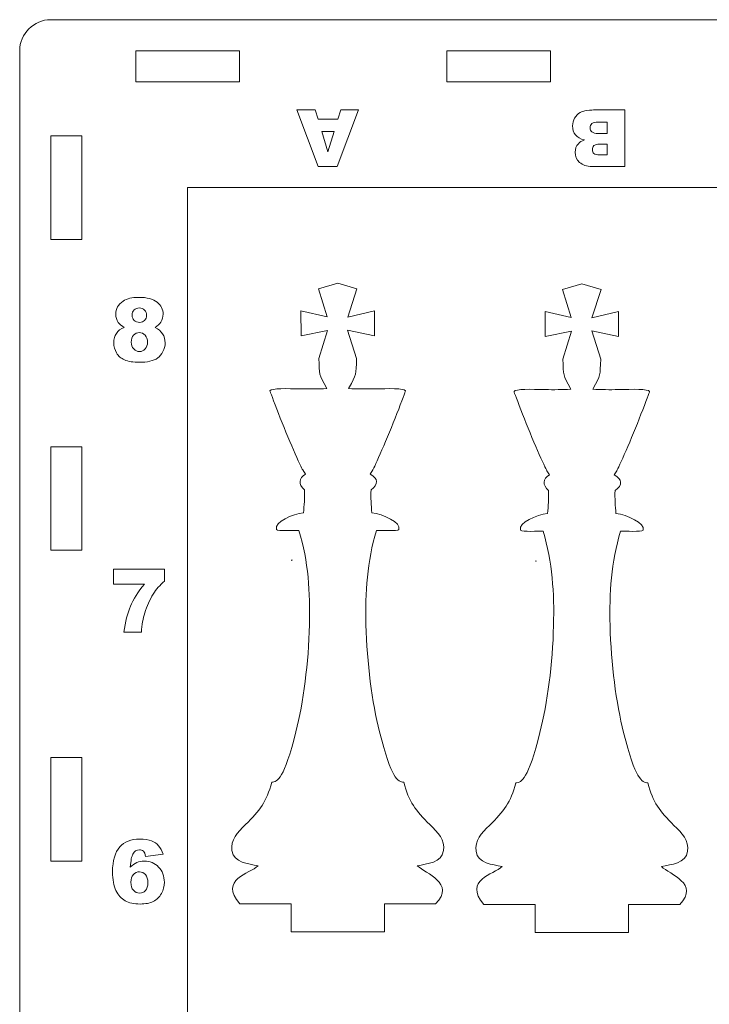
# Model space of a CAD drawing. Header units: centimetres. Extents: x -35.3 to 32, y -35 to 36.2.
# Tile 6 of 54: x -35.1 to -28.4, y -5 to 4.5. Entities that reach past the tile are written whole.
import ezdxf

# ---------------------------------------------------------------- set-up
doc = ezdxf.new("R2010")
doc.units = ezdxf.units.CM
doc.header["$MEASUREMENT"] = 0
doc.layers.add('Layer 1', color=7, linetype='Continuous')

msp = doc.modelspace()

# ---------------------------------------------------------------- linework, layer by layer
at = {"layer": 'Layer 1', "lineweight": 9}
for points, knots in [([(-34.79702, 4.47803), (-34.79702, 4.47803), (-11.15703, 4.47803), (-11.15703, 4.47803), (-11.15703, 4.47803), (-10.99203, 4.47803), (-10.85703, 4.34304), (-10.85703, 4.17803), (-10.85703, 4.17803), (-10.85703, 4.17803), (-10.85703, -19.46197), (-10.85703, -19.46197), (-10.85703, -19.46197), (-10.85703, -19.62697), (-10.99203, -19.76197), (-11.15703, -19.76197), (-11.15703, -19.76197), (-11.15703, -19.76197), (-34.79702, -19.76197), (-34.79702, -19.76197), (-34.79702, -19.76197), (-34.96202, -19.76197), (-35.09702, -19.62697), (-35.09702, -19.46197), (-35.09702, -19.46197), (-35.09702, -19.46197), (-35.09702, 4.17803), (-35.09702, 4.17803), (-35.09702, 4.17803), (-35.09702, 4.34304), (-34.96202, 4.47803), (-34.79702, 4.47803)], [0, 0, 0, 0, 0.1111111, 0.1111111, 0.1111111, 0.1111111, 0.2222222, 0.2222222, 0.2222222, 0.2222222, 0.3333333, 0.3333333, 0.3333333, 0.3333333, 0.4444444, 0.4444444, 0.4444444, 0.4444444, 0.5555556, 0.5555556, 0.5555556, 0.5555556, 0.6666667, 0.6666667, 0.6666667, 0.6666667, 0.7777778, 0.7777778, 0.7777778, 0.7777778, 1, 1, 1, 1]), ([(-33.97704, 4.17803), (-33.97704, 4.17803), (-32.97704, 4.17803), (-32.97704, 4.17803), (-32.97704, 4.17803), (-32.97704, 4.17803), (-32.97704, 3.87803), (-32.97704, 3.87803), (-32.97704, 3.87803), (-32.97704, 3.87803), (-33.97704, 3.87803), (-33.97704, 3.87803), (-33.97704, 3.87803), (-33.97704, 3.87803), (-33.97704, 4.17803), (-33.97704, 4.17803)], [0, 0, 0, 0, 0.2, 0.2, 0.2, 0.2, 0.4, 0.4, 0.4, 0.4, 0.6, 0.6, 0.6, 0.6, 1, 1, 1, 1]), ([(-30.97704, 4.17803), (-30.97704, 4.17803), (-29.97704, 4.17803), (-29.97704, 4.17803), (-29.97704, 4.17803), (-29.97704, 4.17803), (-29.97704, 3.87803), (-29.97704, 3.87803), (-29.97704, 3.87803), (-29.97704, 3.87803), (-30.97704, 3.87803), (-30.97704, 3.87803), (-30.97704, 3.87803), (-30.97704, 3.87803), (-30.97704, 4.17803), (-30.97704, 4.17803)], [0, 0, 0, 0, 0.2, 0.2, 0.2, 0.2, 0.4, 0.4, 0.4, 0.4, 0.6, 0.6, 0.6, 0.6, 1, 1, 1, 1]), ([(-34.79703, 2.35802), (-34.79703, 2.35802), (-34.79703, 3.35802), (-34.79703, 3.35802), (-34.79703, 3.35802), (-34.79703, 3.35802), (-34.49703, 3.35802), (-34.49703, 3.35802), (-34.49703, 3.35802), (-34.49703, 3.35802), (-34.49703, 2.35802), (-34.49703, 2.35802), (-34.49703, 2.35802), (-34.49703, 2.35802), (-34.79703, 2.35802), (-34.79703, 2.35802)], [0, 0, 0, 0, 0.2, 0.2, 0.2, 0.2, 0.4, 0.4, 0.4, 0.4, 0.6, 0.6, 0.6, 0.6, 1, 1, 1, 1]), ([(-33.47702, 2.85803), (-33.47702, 2.85803), (-12.47703, 2.85803), (-12.47703, 2.85803), (-12.47703, 2.85803), (-12.47703, 2.85803), (-12.47703, -18.14198), (-12.47703, -18.14198), (-12.47703, -18.14198), (-12.47703, -18.14198), (-33.47702, -18.14198), (-33.47702, -18.14198), (-33.47702, -18.14198), (-33.47702, -18.14198), (-33.47702, 2.85803), (-33.47702, 2.85803)], [0, 0, 0, 0, 0.2, 0.2, 0.2, 0.2, 0.4, 0.4, 0.4, 0.4, 0.6, 0.6, 0.6, 0.6, 1, 1, 1, 1]), ([(-31.57913, -4.05281), (-31.57913, -4.05281), (-31.57913, -4.32281), (-31.57913, -4.32281), (-31.57913, -4.32281), (-31.57913, -4.32281), (-32.47913, -4.32281), (-32.47913, -4.32281), (-32.47913, -4.32281), (-32.47913, -4.32281), (-32.47913, -4.05281), (-32.47913, -4.05281), (-32.47913, -4.05281), (-32.47913, -4.05281), (-32.97386, -4.05281), (-32.97386, -4.05281), (-32.97386, -4.05281), (-33.17532, -3.81365), (-32.87864, -3.76357), (-32.79693, -3.68601), (-32.79693, -3.68601), (-32.89188, -3.66619), (-33.03216, -3.65767), (-33.04947, -3.53923), (-33.04947, -3.53923), (-33.06492, -3.43366), (-32.99672, -3.36644), (-32.91816, -3.28901), (-32.91816, -3.28901), (-32.78214, -3.15497), (-32.71349, -3.06663), (-32.66618, -2.88024), (-32.66618, -2.88024), (-32.60896, -2.87641), (-32.5471, -2.84856), (-32.43282, -2.39445), (-32.43282, -2.39445), (-32.36099, -2.10903), (-32.31046, -1.72833), (-32.30172, -1.36094), (-32.30172, -1.36094), (-32.2943, -1.04904), (-32.31164, -0.74891), (-32.40314, -0.44924), (-32.40314, -0.44924), (-32.44017, -0.44928), (-32.60883, -0.4604), (-32.61953, -0.43954), (-32.61953, -0.43954), (-32.64383, -0.37104), (-32.46305, -0.28985), (-32.35873, -0.28113), (-32.35873, -0.28113), (-32.3532, -0.20921), (-32.34634, -0.13169), (-32.35037, -0.05963), (-32.35037, -0.05963), (-32.41158, -0.00015), (-32.40464, 0.05068), (-32.34083, 0.09428), (-32.34083, 0.09428), (-32.34083, 0.09428), (-32.36706, 0.13324), (-32.36706, 0.13324), (-32.36706, 0.13324), (-32.38125, 0.15432), (-32.51139, 0.44746), (-32.60015, 0.67711), (-32.60015, 0.67711), (-32.6473, 0.79913), (-32.68369, 0.89494), (-32.68262, 0.89711), (-32.68262, 0.89711), (-32.66991, 0.92285), (-32.51677, 0.91905), (-32.3824, 0.91572), (-32.3824, 0.91572), (-32.29805, 0.91362), (-32.2187, 0.91527), (-32.13466, 0.91826), (-32.13466, 0.91826), (-32.21545, 1.06872), (-32.20376, 1.04533), (-32.2112, 1.21051), (-32.2112, 1.21051), (-32.2112, 1.21051), (-32.12798, 1.47972), (-32.12798, 1.47972), (-32.12798, 1.47972), (-32.12798, 1.47972), (-32.38256, 1.42671), (-32.38256, 1.42671), (-32.38256, 1.42671), (-32.38256, 1.42671), (-32.38365, 1.66777), (-32.38365, 1.66777), (-32.38365, 1.66777), (-32.38365, 1.66777), (-32.13199, 1.61186), (-32.13199, 1.61186), (-32.13199, 1.61186), (-32.13199, 1.61186), (-32.21443, 1.88265), (-32.21443, 1.88265), (-32.21443, 1.88265), (-32.21443, 1.88265), (-32.02913, 1.93665), (-32.02913, 1.93665), (-32.02913, 1.93665), (-32.02913, 1.93665), (-31.84382, 1.88265), (-31.84382, 1.88265), (-31.84382, 1.88265), (-31.84382, 1.88265), (-31.93073, 1.60887), (-31.93073, 1.60887), (-31.93073, 1.60887), (-31.93073, 1.60887), (-31.6746, 1.66777), (-31.6746, 1.66777), (-31.6746, 1.66777), (-31.6746, 1.66777), (-31.6757, 1.42671), (-31.6757, 1.42671), (-31.6757, 1.42671), (-31.6757, 1.42671), (-31.93326, 1.4812), (-31.93326, 1.4812), (-31.93326, 1.4812), (-31.93326, 1.4812), (-31.84706, 1.21051), (-31.84706, 1.21051), (-31.84706, 1.21051), (-31.8545, 1.04524), (-31.8428, 1.06878), (-31.92362, 0.91826), (-31.92362, 0.91826), (-31.83957, 0.91527), (-31.76021, 0.91362), (-31.67585, 0.91572), (-31.67585, 0.91572), (-31.54149, 0.91905), (-31.38834, 0.92285), (-31.37564, 0.89711), (-31.37564, 0.89711), (-31.37456, 0.89494), (-31.41095, 0.79913), (-31.4581, 0.67711), (-31.4581, 0.67711), (-31.54686, 0.44746), (-31.677, 0.15432), (-31.69119, 0.13324), (-31.69119, 0.13324), (-31.69119, 0.13324), (-31.71743, 0.09428), (-31.71743, 0.09428), (-31.71743, 0.09428), (-31.63623, 0.04798), (-31.63429, -0.00341), (-31.70788, -0.05963), (-31.70788, -0.05963), (-31.712, -0.13335), (-31.70517, -0.2076), (-31.69953, -0.28113), (-31.69953, -0.28113), (-31.59541, -0.28983), (-31.41222, -0.37613), (-31.43873, -0.43954), (-31.43873, -0.43954), (-31.44942, -0.4604), (-31.61809, -0.44928), (-31.65512, -0.44924), (-31.65512, -0.44924), (-31.74659, -0.74902), (-31.76395, -1.04894), (-31.75653, -1.36094), (-31.75653, -1.36094), (-31.74779, -1.72833), (-31.69726, -2.10903), (-31.62543, -2.39445), (-31.62543, -2.39445), (-31.51115, -2.84856), (-31.44929, -2.87641), (-31.39207, -2.88024), (-31.39207, -2.88024), (-31.34443, -3.06793), (-31.27703, -3.15407), (-31.14009, -3.28901), (-31.14009, -3.28901), (-31.06153, -3.36644), (-30.99333, -3.43366), (-31.00878, -3.53923), (-31.00878, -3.53923), (-31.0261, -3.65767), (-31.16638, -3.66619), (-31.26133, -3.68601), (-31.26133, -3.68601), (-31.17962, -3.76357), (-30.8893, -3.85186), (-31.08439, -4.05281), (-31.08439, -4.05281), (-31.08439, -4.05281), (-31.57913, -4.05281), (-31.57913, -4.05281)], [0, 0, 0, 0, 0.0192308, 0.0192308, 0.0192308, 0.0192308, 0.0384615, 0.0384615, 0.0384615, 0.0384615, 0.0576923, 0.0576923, 0.0576923, 0.0576923, 0.0769231, 0.0769231, 0.0769231, 0.0769231, 0.0961538, 0.0961538, 0.0961538, 0.0961538, 0.1153846, 0.1153846, 0.1153846, 0.1153846, 0.1346154, 0.1346154, 0.1346154, 0.1346154, 0.1538462, 0.1538462, 0.1538462, 0.1538462, 0.1730769, 0.1730769, 0.1730769, 0.1730769, 0.1923077, 0.1923077, 0.1923077, 0.1923077, 0.2115385, 0.2115385, 0.2115385, 0.2115385, 0.2307692, 0.2307692, 0.2307692, 0.2307692, 0.25, 0.25, 0.25, 0.25, 0.2692308, 0.2692308, 0.2692308, 0.2692308, 0.2884615, 0.2884615, 0.2884615, 0.2884615, 0.3076923, 0.3076923, 0.3076923, 0.3076923, 0.3269231, 0.3269231, 0.3269231, 0.3269231, 0.3461538, 0.3461538, 0.3461538, 0.3461538, 0.3653846, 0.3653846, 0.3653846, 0.3653846, 0.3846154, 0.3846154, 0.3846154, 0.3846154, 0.4038462, 0.4038462, 0.4038462, 0.4038462, 0.4230769, 0.4230769, 0.4230769, 0.4230769, 0.4423077, 0.4423077, 0.4423077, 0.4423077, 0.4615385, 0.4615385, 0.4615385, 0.4615385, 0.4807692, 0.4807692, 0.4807692, 0.4807692, 0.5, 0.5, 0.5, 0.5, 0.5192308, 0.5192308, 0.5192308, 0.5192308, 0.5384615, 0.5384615, 0.5384615, 0.5384615, 0.5576923, 0.5576923, 0.5576923, 0.5576923, 0.5769231, 0.5769231, 0.5769231, 0.5769231, 0.5961538, 0.5961538, 0.5961538, 0.5961538, 0.6153846, 0.6153846, 0.6153846, 0.6153846, 0.6346154, 0.6346154, 0.6346154, 0.6346154, 0.6538462, 0.6538462, 0.6538462, 0.6538462, 0.6730769, 0.6730769, 0.6730769, 0.6730769, 0.6923077, 0.6923077, 0.6923077, 0.6923077, 0.7115385, 0.7115385, 0.7115385, 0.7115385, 0.7307692, 0.7307692, 0.7307692, 0.7307692, 0.75, 0.75, 0.75, 0.75, 0.7692308, 0.7692308, 0.7692308, 0.7692308, 0.7884615, 0.7884615, 0.7884615, 0.7884615, 0.8076923, 0.8076923, 0.8076923, 0.8076923, 0.8269231, 0.8269231, 0.8269231, 0.8269231, 0.8461538, 0.8461538, 0.8461538, 0.8461538, 0.8653846, 0.8653846, 0.8653846, 0.8653846, 0.8846154, 0.8846154, 0.8846154, 0.8846154, 0.9038462, 0.9038462, 0.9038462, 0.9038462, 0.9230769, 0.9230769, 0.9230769, 0.9230769, 0.9423077, 0.9423077, 0.9423077, 0.9423077, 0.9615385, 0.9615385, 0.9615385, 0.9615385, 1, 1, 1, 1]), ([(-29.22454, -4.05943), (-29.22454, -4.05943), (-29.22454, -4.32943), (-29.22454, -4.32943), (-29.22454, -4.32943), (-29.22454, -4.32943), (-30.12454, -4.32943), (-30.12454, -4.32943), (-30.12454, -4.32943), (-30.12454, -4.32943), (-30.12454, -4.05943), (-30.12454, -4.05943), (-30.12454, -4.05943), (-30.12454, -4.05943), (-30.61928, -4.05943), (-30.61928, -4.05943), (-30.61928, -4.05943), (-30.82073, -3.82028), (-30.52406, -3.77019), (-30.44235, -3.69264), (-30.44235, -3.69264), (-30.5373, -3.67281), (-30.67757, -3.6643), (-30.69489, -3.54586), (-30.69489, -3.54586), (-30.71033, -3.44029), (-30.64214, -3.37307), (-30.56358, -3.29563), (-30.56358, -3.29563), (-30.42755, -3.16159), (-30.35891, -3.07326), (-30.31159, -2.88687), (-30.31159, -2.88687), (-30.25437, -2.88303), (-30.19251, -2.85518), (-30.07823, -2.40108), (-30.07823, -2.40108), (-30.0064, -2.11566), (-29.95587, -1.73495), (-29.94713, -1.36756), (-29.94713, -1.36756), (-29.93971, -1.05567), (-29.95706, -0.75553), (-30.04855, -0.45586), (-30.04855, -0.45586), (-30.08559, -0.45591), (-30.25425, -0.46702), (-30.26494, -0.44617), (-30.26494, -0.44617), (-30.28925, -0.37767), (-30.10846, -0.29647), (-30.00414, -0.28775), (-30.00414, -0.28775), (-29.99861, -0.21583), (-29.99175, -0.13831), (-29.99578, -0.06625), (-29.99578, -0.06625), (-30.05699, -0.00678), (-30.05005, 0.04405), (-29.98624, 0.08766), (-29.98624, 0.08766), (-29.98624, 0.08766), (-30.01247, 0.12662), (-30.01247, 0.12662), (-30.01247, 0.12662), (-30.02666, 0.1477), (-30.1568, 0.44084), (-30.24556, 0.67049), (-30.24556, 0.67049), (-30.29271, 0.7925), (-30.3291, 0.88832), (-30.32803, 0.89049), (-30.32803, 0.89049), (-30.31532, 0.91623), (-30.16218, 0.91243), (-30.02781, 0.9091), (-30.02781, 0.9091), (-29.94347, 0.907), (-29.86411, 0.90865), (-29.78007, 0.91164), (-29.78007, 0.91164), (-29.86086, 1.0621), (-29.84917, 1.03871), (-29.85661, 1.20388), (-29.85661, 1.20388), (-29.85661, 1.20388), (-29.77339, 1.47309), (-29.77339, 1.47309), (-29.77339, 1.47309), (-29.77339, 1.47309), (-30.02797, 1.42009), (-30.02797, 1.42009), (-30.02797, 1.42009), (-30.02797, 1.42009), (-30.02907, 1.66115), (-30.02907, 1.66115), (-30.02907, 1.66115), (-30.02907, 1.66115), (-29.7774, 1.60524), (-29.7774, 1.60524), (-29.7774, 1.60524), (-29.7774, 1.60524), (-29.85984, 1.87603), (-29.85984, 1.87603), (-29.85984, 1.87603), (-29.85984, 1.87603), (-29.67454, 1.93002), (-29.67454, 1.93002), (-29.67454, 1.93002), (-29.67454, 1.93002), (-29.48924, 1.87603), (-29.48924, 1.87603), (-29.48924, 1.87603), (-29.48924, 1.87603), (-29.57614, 1.60225), (-29.57614, 1.60225), (-29.57614, 1.60225), (-29.57614, 1.60225), (-29.32001, 1.66115), (-29.32001, 1.66115), (-29.32001, 1.66115), (-29.32001, 1.66115), (-29.32111, 1.42009), (-29.32111, 1.42009), (-29.32111, 1.42009), (-29.32111, 1.42009), (-29.57867, 1.47458), (-29.57867, 1.47458), (-29.57867, 1.47458), (-29.57867, 1.47458), (-29.49247, 1.20388), (-29.49247, 1.20388), (-29.49247, 1.20388), (-29.49991, 1.03862), (-29.48821, 1.06216), (-29.56903, 0.91164), (-29.56903, 0.91164), (-29.48498, 0.90865), (-29.40562, 0.907), (-29.32126, 0.9091), (-29.32126, 0.9091), (-29.1869, 0.91243), (-29.03376, 0.91623), (-29.02105, 0.89049), (-29.02105, 0.89049), (-29.01998, 0.88832), (-29.05636, 0.7925), (-29.10351, 0.67049), (-29.10351, 0.67049), (-29.19227, 0.44084), (-29.32241, 0.1477), (-29.33661, 0.12662), (-29.33661, 0.12662), (-29.33661, 0.12662), (-29.36284, 0.08766), (-29.36284, 0.08766), (-29.36284, 0.08766), (-29.28164, 0.04135), (-29.2797, -0.01004), (-29.35329, -0.06625), (-29.35329, -0.06625), (-29.35741, -0.13997), (-29.35058, -0.21423), (-29.34494, -0.28775), (-29.34494, -0.28775), (-29.24082, -0.29645), (-29.05763, -0.38275), (-29.08414, -0.44617), (-29.08414, -0.44617), (-29.09483, -0.46702), (-29.2635, -0.45591), (-29.30053, -0.45586), (-29.30053, -0.45586), (-29.392, -0.75564), (-29.40936, -1.05557), (-29.40195, -1.36756), (-29.40195, -1.36756), (-29.39321, -1.73495), (-29.34267, -2.11566), (-29.27084, -2.40108), (-29.27084, -2.40108), (-29.15656, -2.85518), (-29.0947, -2.88303), (-29.03748, -2.88687), (-29.03748, -2.88687), (-28.98984, -3.07455), (-28.92244, -3.16069), (-28.7855, -3.29563), (-28.7855, -3.29563), (-28.70694, -3.37307), (-28.63875, -3.44029), (-28.65419, -3.54586), (-28.65419, -3.54586), (-28.67151, -3.6643), (-28.81179, -3.67281), (-28.90674, -3.69264), (-28.90674, -3.69264), (-28.82503, -3.77019), (-28.53471, -3.85848), (-28.7298, -4.05943), (-28.7298, -4.05943), (-28.7298, -4.05943), (-29.22454, -4.05943), (-29.22454, -4.05943)], [0, 0, 0, 0, 0.0192308, 0.0192308, 0.0192308, 0.0192308, 0.0384615, 0.0384615, 0.0384615, 0.0384615, 0.0576923, 0.0576923, 0.0576923, 0.0576923, 0.0769231, 0.0769231, 0.0769231, 0.0769231, 0.0961538, 0.0961538, 0.0961538, 0.0961538, 0.1153846, 0.1153846, 0.1153846, 0.1153846, 0.1346154, 0.1346154, 0.1346154, 0.1346154, 0.1538462, 0.1538462, 0.1538462, 0.1538462, 0.1730769, 0.1730769, 0.1730769, 0.1730769, 0.1923077, 0.1923077, 0.1923077, 0.1923077, 0.2115385, 0.2115385, 0.2115385, 0.2115385, 0.2307692, 0.2307692, 0.2307692, 0.2307692, 0.25, 0.25, 0.25, 0.25, 0.2692308, 0.2692308, 0.2692308, 0.2692308, 0.2884615, 0.2884615, 0.2884615, 0.2884615, 0.3076923, 0.3076923, 0.3076923, 0.3076923, 0.3269231, 0.3269231, 0.3269231, 0.3269231, 0.3461538, 0.3461538, 0.3461538, 0.3461538, 0.3653846, 0.3653846, 0.3653846, 0.3653846, 0.3846154, 0.3846154, 0.3846154, 0.3846154, 0.4038462, 0.4038462, 0.4038462, 0.4038462, 0.4230769, 0.4230769, 0.4230769, 0.4230769, 0.4423077, 0.4423077, 0.4423077, 0.4423077, 0.4615385, 0.4615385, 0.4615385, 0.4615385, 0.4807692, 0.4807692, 0.4807692, 0.4807692, 0.5, 0.5, 0.5, 0.5, 0.5192308, 0.5192308, 0.5192308, 0.5192308, 0.5384615, 0.5384615, 0.5384615, 0.5384615, 0.5576923, 0.5576923, 0.5576923, 0.5576923, 0.5769231, 0.5769231, 0.5769231, 0.5769231, 0.5961538, 0.5961538, 0.5961538, 0.5961538, 0.6153846, 0.6153846, 0.6153846, 0.6153846, 0.6346154, 0.6346154, 0.6346154, 0.6346154, 0.6538462, 0.6538462, 0.6538462, 0.6538462, 0.6730769, 0.6730769, 0.6730769, 0.6730769, 0.6923077, 0.6923077, 0.6923077, 0.6923077, 0.7115385, 0.7115385, 0.7115385, 0.7115385, 0.7307692, 0.7307692, 0.7307692, 0.7307692, 0.75, 0.75, 0.75, 0.75, 0.7692308, 0.7692308, 0.7692308, 0.7692308, 0.7884615, 0.7884615, 0.7884615, 0.7884615, 0.8076923, 0.8076923, 0.8076923, 0.8076923, 0.8269231, 0.8269231, 0.8269231, 0.8269231, 0.8461538, 0.8461538, 0.8461538, 0.8461538, 0.8653846, 0.8653846, 0.8653846, 0.8653846, 0.8846154, 0.8846154, 0.8846154, 0.8846154, 0.9038462, 0.9038462, 0.9038462, 0.9038462, 0.9230769, 0.9230769, 0.9230769, 0.9230769, 0.9423077, 0.9423077, 0.9423077, 0.9423077, 0.9615385, 0.9615385, 0.9615385, 0.9615385, 1, 1, 1, 1]), ([(-34.79703, -0.64198), (-34.79703, -0.64198), (-34.79703, 0.35802), (-34.79703, 0.35802), (-34.79703, 0.35802), (-34.79703, 0.35802), (-34.49703, 0.35802), (-34.49703, 0.35802), (-34.49703, 0.35802), (-34.49703, 0.35802), (-34.49703, -0.64198), (-34.49703, -0.64198), (-34.49703, -0.64198), (-34.49703, -0.64198), (-34.79703, -0.64198), (-34.79703, -0.64198)], [0, 0, 0, 0, 0.2, 0.2, 0.2, 0.2, 0.4, 0.4, 0.4, 0.4, 0.6, 0.6, 0.6, 0.6, 1, 1, 1, 1]), ([(-32.46947, -0.73525), (-32.46947, -0.73525), (-32.47479, -0.73986), (-32.47479, -0.73986), (-32.47479, -0.73986), (-32.47766, -0.74234), (-32.47085, -0.73645), (-32.46859, -0.73543), (-32.46859, -0.73543), (-32.46859, -0.73543), (-32.46947, -0.73525), (-32.46947, -0.73525)], [0, 0, 0, 0, 0.25, 0.25, 0.25, 0.25, 0.5, 0.5, 0.5, 0.5, 1, 1, 1, 1]), ([(-30.11488, -0.74187), (-30.11488, -0.74187), (-30.1202, -0.74648), (-30.1202, -0.74648), (-30.1202, -0.74648), (-30.12307, -0.74896), (-30.11626, -0.74308), (-30.114, -0.74205), (-30.114, -0.74205), (-30.114, -0.74205), (-30.11488, -0.74187), (-30.11488, -0.74187)], [0, 0, 0, 0, 0.25, 0.25, 0.25, 0.25, 0.5, 0.5, 0.5, 0.5, 1, 1, 1, 1]), ([(-34.79703, -3.64198), (-34.79703, -3.64198), (-34.79703, -2.64198), (-34.79703, -2.64198), (-34.79703, -2.64198), (-34.79703, -2.64198), (-34.49703, -2.64198), (-34.49703, -2.64198), (-34.49703, -2.64198), (-34.49703, -2.64198), (-34.49703, -3.64198), (-34.49703, -3.64198), (-34.49703, -3.64198), (-34.49703, -3.64198), (-34.79703, -3.64198), (-34.79703, -3.64198)], [0, 0, 0, 0, 0.2, 0.2, 0.2, 0.2, 0.4, 0.4, 0.4, 0.4, 0.6, 0.6, 0.6, 0.6, 1, 1, 1, 1])]:
    msp.add_open_spline(points, degree=3, knots=knots, dxfattribs=at)
at = {"layer": 'Layer 1', "color": 3, "lineweight": 9}
for points, knots in [([(-32.21848, 3.51812), (-32.21848, 3.51812), (-32.02746, 3.51812), (-32.02746, 3.51812), (-32.02746, 3.51812), (-32.02746, 3.51812), (-32.00003, 3.60804), (-32.00003, 3.60804), (-32.00003, 3.60804), (-32.00003, 3.60804), (-31.82795, 3.60804), (-31.82795, 3.60804), (-31.82795, 3.60804), (-31.82795, 3.60804), (-32.0333, 3.06244), (-32.0333, 3.06244), (-32.0333, 3.06244), (-32.0333, 3.06244), (-32.21784, 3.06244), (-32.21784, 3.06244), (-32.21784, 3.06244), (-32.21784, 3.06244), (-32.42231, 3.60804), (-32.42231, 3.60804), (-32.42231, 3.60804), (-32.42231, 3.60804), (-32.24577, 3.60804), (-32.24577, 3.60804), (-32.24577, 3.60804), (-32.24577, 3.60804), (-32.21848, 3.51812), (-32.21848, 3.51812)], [0, 0, 0, 0, 0.1111111, 0.1111111, 0.1111111, 0.1111111, 0.2222222, 0.2222222, 0.2222222, 0.2222222, 0.3333333, 0.3333333, 0.3333333, 0.3333333, 0.4444444, 0.4444444, 0.4444444, 0.4444444, 0.5555556, 0.5555556, 0.5555556, 0.5555556, 0.6666667, 0.6666667, 0.6666667, 0.6666667, 0.7777778, 0.7777778, 0.7777778, 0.7777778, 1, 1, 1, 1]), ([(-29.25889, 3.06244), (-29.25889, 3.06244), (-29.57475, 3.06244), (-29.57475, 3.06244), (-29.57475, 3.06244), (-29.62733, 3.06244), (-29.66771, 3.07553), (-29.69591, 3.10157), (-29.69591, 3.10157), (-29.7241, 3.12759), (-29.7382, 3.15986), (-29.7382, 3.19833), (-29.7382, 3.19833), (-29.7382, 3.2306), (-29.72816, 3.25828), (-29.70797, 3.28127), (-29.70797, 3.28127), (-29.69464, 3.29677), (-29.67496, 3.30883), (-29.64917, 3.31785), (-29.64917, 3.31785), (-29.68841, 3.32724), (-29.71711, 3.34337), (-29.73566, 3.36636), (-29.73566, 3.36636), (-29.75407, 3.38935), (-29.76334, 3.41818), (-29.76334, 3.45285), (-29.76334, 3.45285), (-29.76334, 3.48117), (-29.75674, 3.50657), (-29.74366, 3.52917), (-29.74366, 3.52917), (-29.73045, 3.55178), (-29.71241, 3.56956), (-29.68968, 3.58277), (-29.68968, 3.58277), (-29.67546, 3.5909), (-29.65412, 3.59686), (-29.62555, 3.60054), (-29.62555, 3.60054), (-29.58757, 3.6055), (-29.56243, 3.60804), (-29.54998, 3.60804), (-29.54998, 3.60804), (-29.54998, 3.60804), (-29.25889, 3.60804), (-29.25889, 3.60804), (-29.25889, 3.60804), (-29.25889, 3.60804), (-29.25889, 3.06244), (-29.25889, 3.06244)], [0, 0, 0, 0, 0.0714286, 0.0714286, 0.0714286, 0.0714286, 0.1428571, 0.1428571, 0.1428571, 0.1428571, 0.2142857, 0.2142857, 0.2142857, 0.2142857, 0.2857143, 0.2857143, 0.2857143, 0.2857143, 0.3571429, 0.3571429, 0.3571429, 0.3571429, 0.4285714, 0.4285714, 0.4285714, 0.4285714, 0.5, 0.5, 0.5, 0.5, 0.5714286, 0.5714286, 0.5714286, 0.5714286, 0.6428571, 0.6428571, 0.6428571, 0.6428571, 0.7142857, 0.7142857, 0.7142857, 0.7142857, 0.7857143, 0.7857143, 0.7857143, 0.7857143, 0.8571429, 0.8571429, 0.8571429, 0.8571429, 1, 1, 1, 1]), ([(-29.42882, 3.49069), (-29.42882, 3.49069), (-29.5148, 3.49069), (-29.5148, 3.49069), (-29.5148, 3.49069), (-29.54389, 3.49069), (-29.56434, 3.48549), (-29.57627, 3.4752), (-29.57627, 3.4752), (-29.58821, 3.46491), (-29.59418, 3.4512), (-29.59418, 3.43379), (-29.59418, 3.43379), (-29.59418, 3.41766), (-29.58834, 3.40471), (-29.57652, 3.39493), (-29.57652, 3.39493), (-29.56471, 3.38516), (-29.54401, 3.38021), (-29.51442, 3.38021), (-29.51442, 3.38021), (-29.51442, 3.38021), (-29.42882, 3.38021), (-29.42882, 3.38021), (-29.42882, 3.38021), (-29.42882, 3.38021), (-29.42882, 3.49069), (-29.42882, 3.49069)], [0, 0, 0, 0, 0.125, 0.125, 0.125, 0.125, 0.25, 0.25, 0.25, 0.25, 0.375, 0.375, 0.375, 0.375, 0.5, 0.5, 0.5, 0.5, 0.625, 0.625, 0.625, 0.625, 0.75, 0.75, 0.75, 0.75, 1, 1, 1, 1]), ([(-32.18278, 3.40002), (-32.18278, 3.40002), (-32.12322, 3.20392), (-32.12322, 3.20392), (-32.12322, 3.20392), (-32.12322, 3.20392), (-32.06341, 3.40002), (-32.06341, 3.40002), (-32.06341, 3.40002), (-32.06341, 3.40002), (-32.18278, 3.40002), (-32.18278, 3.40002)], [0, 0, 0, 0, 0.25, 0.25, 0.25, 0.25, 0.5, 0.5, 0.5, 0.5, 1, 1, 1, 1]), ([(-29.42882, 3.27657), (-29.42882, 3.27657), (-29.50235, 3.27657), (-29.50235, 3.27657), (-29.50235, 3.27657), (-29.52864, 3.27657), (-29.54707, 3.272), (-29.55735, 3.26298), (-29.55735, 3.26298), (-29.56764, 3.25384), (-29.57284, 3.24076), (-29.57284, 3.22361), (-29.57284, 3.22361), (-29.57284, 3.20774), (-29.56764, 3.19529), (-29.55735, 3.1864), (-29.55735, 3.1864), (-29.54707, 3.17738), (-29.52903, 3.17294), (-29.5035, 3.17294), (-29.5035, 3.17294), (-29.5035, 3.17294), (-29.42882, 3.17294), (-29.42882, 3.17294), (-29.42882, 3.17294), (-29.42882, 3.17294), (-29.42882, 3.27657), (-29.42882, 3.27657)], [0, 0, 0, 0, 0.125, 0.125, 0.125, 0.125, 0.25, 0.25, 0.25, 0.25, 0.375, 0.375, 0.375, 0.375, 0.5, 0.5, 0.5, 0.5, 0.625, 0.625, 0.625, 0.625, 0.75, 0.75, 0.75, 0.75, 1, 1, 1, 1]), ([(-34.08795, 1.50851), (-34.11434, 1.52248), (-34.13367, 1.53828), (-34.14566, 1.55564), (-34.14566, 1.55564), (-34.16217, 1.57935), (-34.1705, 1.60658), (-34.1705, 1.63734), (-34.1705, 1.63734), (-34.1705, 1.688), (-34.14665, 1.72949), (-34.09896, 1.7618), (-34.09896, 1.7618), (-34.0617, 1.7865), (-34.01245, 1.79892), (-33.95121, 1.79892), (-33.95121, 1.79892), (-33.87007, 1.79892), (-33.81024, 1.78353), (-33.77144, 1.75263), (-33.77144, 1.75263), (-33.73263, 1.72187), (-33.7133, 1.68292), (-33.7133, 1.63621), (-33.7133, 1.63621), (-33.7133, 1.60884), (-33.72106, 1.58344), (-33.73658, 1.55973), (-33.73658, 1.55973), (-33.74829, 1.54209), (-33.7665, 1.52502), (-33.79147, 1.50851), (-33.79147, 1.50851), (-33.75874, 1.49284), (-33.73418, 1.47196), (-33.7181, 1.44614), (-33.7181, 1.44614), (-33.70187, 1.42017), (-33.69382, 1.39153), (-33.69382, 1.36006), (-33.69382, 1.36006), (-33.69382, 1.32972), (-33.70074, 1.3015), (-33.71471, 1.27511), (-33.71471, 1.27511), (-33.72868, 1.24872), (-33.74575, 1.2284), (-33.76593, 1.21415), (-33.76593, 1.21415), (-33.78625, 1.19976), (-33.81151, 1.18931), (-33.84157, 1.18254), (-33.84157, 1.18254), (-33.87177, 1.17577), (-33.90394, 1.17238), (-33.93823, 1.17238), (-33.93823, 1.17238), (-34.00244, 1.17238), (-34.0514, 1.18), (-34.08541, 1.1951), (-34.08541, 1.1951), (-34.11928, 1.21034), (-34.14496, 1.23263), (-34.1626, 1.26213), (-34.1626, 1.26213), (-34.18024, 1.29162), (-34.18913, 1.3245), (-34.18913, 1.36091), (-34.18913, 1.36091), (-34.18913, 1.39647), (-34.1808, 1.42652), (-34.16429, 1.45122), (-34.16429, 1.45122), (-34.14778, 1.47591), (-34.12238, 1.49496), (-34.08795, 1.50851)], [0, 0, 0, 0, 0.05, 0.05, 0.05, 0.05, 0.1, 0.1, 0.1, 0.1, 0.15, 0.15, 0.15, 0.15, 0.2, 0.2, 0.2, 0.2, 0.25, 0.25, 0.25, 0.25, 0.3, 0.3, 0.3, 0.3, 0.35, 0.35, 0.35, 0.35, 0.4, 0.4, 0.4, 0.4, 0.45, 0.45, 0.45, 0.45, 0.5, 0.5, 0.5, 0.5, 0.55, 0.55, 0.55, 0.55, 0.6, 0.6, 0.6, 0.6, 0.65, 0.65, 0.65, 0.65, 0.7, 0.7, 0.7, 0.7, 0.75, 0.75, 0.75, 0.75, 0.8, 0.8, 0.8, 0.8, 0.85, 0.85, 0.85, 0.85, 0.9, 0.9, 0.9, 0.9, 1, 1, 1, 1]), ([(-34.01217, 1.62747), (-34.01217, 1.60658), (-34.00554, 1.58965), (-33.99242, 1.57681), (-33.99242, 1.57681), (-33.97929, 1.56396), (-33.9618, 1.55761), (-33.93978, 1.55761), (-33.93978, 1.55761), (-33.92045, 1.55761), (-33.9045, 1.56396), (-33.89209, 1.57666), (-33.89209, 1.57666), (-33.87953, 1.58936), (-33.87332, 1.60573), (-33.87332, 1.62577), (-33.87332, 1.62577), (-33.87332, 1.6468), (-33.87981, 1.66373), (-33.89279, 1.67685), (-33.89279, 1.67685), (-33.90592, 1.68998), (-33.92257, 1.69647), (-33.94275, 1.69647), (-33.94275, 1.69647), (-33.96321, 1.69647), (-33.98, 1.69012), (-33.99284, 1.67728), (-33.99284, 1.67728), (-34.00568, 1.66444), (-34.01217, 1.64779), (-34.01217, 1.62747)], [0, 0, 0, 0, 0.1111111, 0.1111111, 0.1111111, 0.1111111, 0.2222222, 0.2222222, 0.2222222, 0.2222222, 0.3333333, 0.3333333, 0.3333333, 0.3333333, 0.4444444, 0.4444444, 0.4444444, 0.4444444, 0.5555556, 0.5555556, 0.5555556, 0.5555556, 0.6666667, 0.6666667, 0.6666667, 0.6666667, 0.7777778, 0.7777778, 0.7777778, 0.7777778, 1, 1, 1, 1]), ([(-34.02149, 1.36669), (-34.02149, 1.33988), (-34.0133, 1.31815), (-33.99707, 1.30107), (-33.99707, 1.30107), (-33.98085, 1.28414), (-33.96222, 1.27567), (-33.94133, 1.27567), (-33.94133, 1.27567), (-33.92116, 1.27567), (-33.90309, 1.28428), (-33.88715, 1.3015), (-33.88715, 1.3015), (-33.8712, 1.31871), (-33.86316, 1.34059), (-33.86316, 1.36711), (-33.86316, 1.36711), (-33.86316, 1.39393), (-33.8712, 1.4158), (-33.88729, 1.43287), (-33.88729, 1.43287), (-33.90352, 1.44995), (-33.92214, 1.45855), (-33.94331, 1.45855), (-33.94331, 1.45855), (-33.96434, 1.45855), (-33.98254, 1.45023), (-33.99806, 1.43372), (-33.99806, 1.43372), (-34.01372, 1.41721), (-34.02149, 1.39477), (-34.02149, 1.36669)], [0, 0, 0, 0, 0.1111111, 0.1111111, 0.1111111, 0.1111111, 0.2222222, 0.2222222, 0.2222222, 0.2222222, 0.3333333, 0.3333333, 0.3333333, 0.3333333, 0.4444444, 0.4444444, 0.4444444, 0.4444444, 0.5555556, 0.5555556, 0.5555556, 0.5555556, 0.6666667, 0.6666667, 0.6666667, 0.6666667, 0.7777778, 0.7777778, 0.7777778, 0.7777778, 1, 1, 1, 1]), ([(-34.1934, -0.82483), (-34.1934, -0.82483), (-33.70148, -0.82483), (-33.70148, -0.82483), (-33.70148, -0.82483), (-33.70148, -0.82483), (-33.70148, -0.93857), (-33.70148, -0.93857), (-33.70148, -0.93857), (-33.74424, -0.97709), (-33.77994, -1.01886), (-33.80873, -1.06388), (-33.80873, -1.06388), (-33.84344, -1.11849), (-33.87082, -1.17917), (-33.89099, -1.24619), (-33.89099, -1.24619), (-33.90708, -1.29826), (-33.91781, -1.35993), (-33.92331, -1.43105), (-33.92331, -1.43105), (-33.92331, -1.43105), (-34.09095, -1.43105), (-34.09095, -1.43105), (-34.09095, -1.43105), (-34.07768, -1.33213), (-34.05694, -1.24916), (-34.02858, -1.18213), (-34.02858, -1.18213), (-34.00021, -1.1151), (-33.95534, -1.04342), (-33.89396, -0.96707), (-33.89396, -0.96707), (-33.89396, -0.96707), (-34.1934, -0.96707), (-34.1934, -0.96707), (-34.1934, -0.96707), (-34.1934, -0.96707), (-34.1934, -0.82483), (-34.1934, -0.82483)], [0, 0, 0, 0, 0.0909091, 0.0909091, 0.0909091, 0.0909091, 0.1818182, 0.1818182, 0.1818182, 0.1818182, 0.2727273, 0.2727273, 0.2727273, 0.2727273, 0.3636364, 0.3636364, 0.3636364, 0.3636364, 0.4545455, 0.4545455, 0.4545455, 0.4545455, 0.5454545, 0.5454545, 0.5454545, 0.5454545, 0.6363636, 0.6363636, 0.6363636, 0.6363636, 0.7272727, 0.7272727, 0.7272727, 0.7272727, 0.8181818, 0.8181818, 0.8181818, 0.8181818, 1, 1, 1, 1]), ([(-33.71441, -3.5746), (-33.71441, -3.5746), (-33.88206, -3.59506), (-33.88206, -3.59506), (-33.88206, -3.59506), (-33.88643, -3.57177), (-33.89377, -3.55541), (-33.90407, -3.54595), (-33.90407, -3.54595), (-33.91451, -3.53636), (-33.92721, -3.53156), (-33.94231, -3.53156), (-33.94231, -3.53156), (-33.96954, -3.53156), (-33.99071, -3.54525), (-34.00581, -3.57276), (-34.00581, -3.57276), (-34.01682, -3.59266), (-34.025, -3.63499), (-34.03022, -3.6999), (-34.03022, -3.6999), (-34.01004, -3.67944), (-33.98944, -3.66434), (-33.96827, -3.65461), (-33.96827, -3.65461), (-33.94697, -3.64487), (-33.92255, -3.63993), (-33.89476, -3.63993), (-33.89476, -3.63993), (-33.84071, -3.63993), (-33.79499, -3.65926), (-33.75774, -3.69779), (-33.75774, -3.69779), (-33.72034, -3.73645), (-33.70171, -3.78542), (-33.70171, -3.84468), (-33.70171, -3.84468), (-33.70171, -3.88462), (-33.71117, -3.92117), (-33.73008, -3.95433), (-33.73008, -3.95433), (-33.74899, -3.98735), (-33.77509, -4.01247), (-33.80854, -4.0294), (-33.80854, -4.0294), (-33.84212, -4.04633), (-33.88403, -4.0548), (-33.93455, -4.0548), (-33.93455, -4.0548), (-33.99523, -4.0548), (-34.04377, -4.0445), (-34.08046, -4.02376), (-34.08046, -4.02376), (-34.11715, -4.00315), (-34.1465, -3.97013), (-34.16837, -3.92484), (-34.16837, -3.92484), (-34.19024, -3.87954), (-34.20125, -3.81957), (-34.20125, -3.74478), (-34.20125, -3.74478), (-34.20125, -3.63542), (-34.17825, -3.55541), (-34.13211, -3.50446), (-34.13211, -3.50446), (-34.0861, -3.45366), (-34.02232, -3.42826), (-33.94062, -3.42826), (-33.94062, -3.42826), (-33.89236, -3.42826), (-33.85426, -3.43377), (-33.82632, -3.44492), (-33.82632, -3.44492), (-33.79838, -3.45606), (-33.77509, -3.47243), (-33.75661, -3.49374), (-33.75661, -3.49374), (-33.73812, -3.51519), (-33.72401, -3.54214), (-33.71441, -3.5746)], [0, 0, 0, 0, 0.047619, 0.047619, 0.047619, 0.047619, 0.0952381, 0.0952381, 0.0952381, 0.0952381, 0.1428571, 0.1428571, 0.1428571, 0.1428571, 0.1904762, 0.1904762, 0.1904762, 0.1904762, 0.2380952, 0.2380952, 0.2380952, 0.2380952, 0.2857143, 0.2857143, 0.2857143, 0.2857143, 0.3333333, 0.3333333, 0.3333333, 0.3333333, 0.3809524, 0.3809524, 0.3809524, 0.3809524, 0.4285714, 0.4285714, 0.4285714, 0.4285714, 0.4761905, 0.4761905, 0.4761905, 0.4761905, 0.5238095, 0.5238095, 0.5238095, 0.5238095, 0.5714286, 0.5714286, 0.5714286, 0.5714286, 0.6190476, 0.6190476, 0.6190476, 0.6190476, 0.6666667, 0.6666667, 0.6666667, 0.6666667, 0.7142857, 0.7142857, 0.7142857, 0.7142857, 0.7619048, 0.7619048, 0.7619048, 0.7619048, 0.8095238, 0.8095238, 0.8095238, 0.8095238, 0.8571429, 0.8571429, 0.8571429, 0.8571429, 0.9047619, 0.9047619, 0.9047619, 0.9047619, 1, 1, 1, 1]), ([(-34.02444, -3.84468), (-34.02444, -3.87756), (-34.01611, -3.90325), (-33.9996, -3.92187), (-33.9996, -3.92187), (-33.98295, -3.9405), (-33.96277, -3.94981), (-33.93878, -3.94981), (-33.93878, -3.94981), (-33.91663, -3.94981), (-33.89814, -3.94135), (-33.88318, -3.92455), (-33.88318, -3.92455), (-33.86837, -3.90776), (-33.86089, -3.88264), (-33.86089, -3.8492), (-33.86089, -3.8492), (-33.86089, -3.81505), (-33.86865, -3.78895), (-33.88403, -3.77102), (-33.88403, -3.77102), (-33.89955, -3.7531), (-33.91874, -3.74407), (-33.9416, -3.74407), (-33.9416, -3.74407), (-33.96503, -3.74407), (-33.98478, -3.75282), (-34.00059, -3.77018), (-34.00059, -3.77018), (-34.01653, -3.78753), (-34.02444, -3.81237), (-34.02444, -3.84468)], [0, 0, 0, 0, 0.1111111, 0.1111111, 0.1111111, 0.1111111, 0.2222222, 0.2222222, 0.2222222, 0.2222222, 0.3333333, 0.3333333, 0.3333333, 0.3333333, 0.4444444, 0.4444444, 0.4444444, 0.4444444, 0.5555556, 0.5555556, 0.5555556, 0.5555556, 0.6666667, 0.6666667, 0.6666667, 0.6666667, 0.7777778, 0.7777778, 0.7777778, 0.7777778, 1, 1, 1, 1])]:
    msp.add_open_spline(points, degree=3, knots=knots, dxfattribs=at)

doc.saveas('drawing.dxf')
